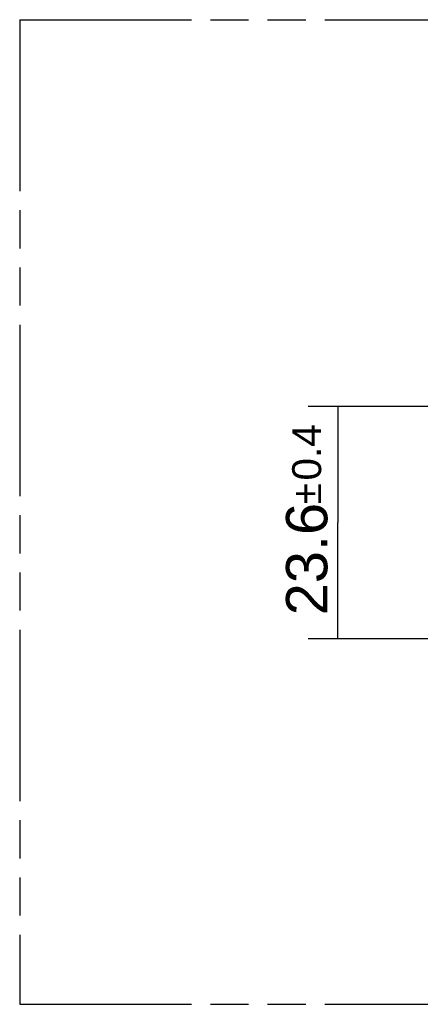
# Model space of a CAD drawing. Header units: millimetres. Extents: x 0 to 210, y 0 to 297.
# Tile 3 of 17: x 50 to 70, y 133 to 183. Entities that reach past the tile are written whole.
import ezdxf
from ezdxf.enums import TextEntityAlignment as Align

# ---------------------------------------------------------------- set-up
doc = ezdxf.new("R2010")
doc.units = ezdxf.units.MM
doc.header["$LTSCALE"] = 19.36
doc.linetypes.add('PHANTOM', pattern=[0.8, 0.45, -0.05, 0.1, -0.05, 0.1, -0.05])
doc.layers.get('0').update_dxf_attribs({"linetype": 'CONTINUOUS'})
doc.layers.add('DEFAULT_3', color=7, linetype='PHANTOM')
doc.layers.add('Z_DIM_2D', color=7, linetype='CONTINUOUS')
doc.styles.add('TEXTSTYLE_3', font='helveticaneueltw1g-ltcn.otf')
doc.styles.add('TEXTSTYLE_4', font='gdt', dxfattribs={"width": 0.7})
doc.dimstyles.new('DIMSTYLE_4', dxfattribs={"dimtxt": 2.1, "dimasz": 3.5, "dimexe": 1.5, "dimexo": 0, "dimgap": 0.525, "dimtad": 1, "dimdec": 3, "dimlfac": 2, "dimdsep": 46, "dimtxsty": 'TEXTSTYLE_3', "dimblk": '_FILLED', "dimblk1": '_FILLED', "dimblk2": '_FILLED', "dimcen": 0.09, "dimclrt": 5, "dimadec": 3, "dimazin": 2, "dimtol": 1, "dimtp": 0.4, "dimtm": 0.4, "dimtfac": 1, "dimtdec": 3, "dimtofl": 0, "dimtmove": 0, "dimatfit": 3, "dimldrblk": '_FILLED', "dimfxl": 0, "dimtolj": 1, "dimarcsym": 0})

# ---------------------------------------------------------------- blocks, each defined once
blk = doc.blocks.new('*D7')
at = {"layer": 'Z_DIM_2D', "color": 2, "linetype": 'Continuous', "transparency": 16777216}
for p, q in [((72.524, 163.041), (64.769, 163.041)), ((66.269, 163.041), (66.269, 157.141)), ((66.269, 151.241), (66.269, 157.141)), ((72.524, 151.241), (64.769, 151.241))]:
    blk.add_line(p, q, dxfattribs=at)
at = {"layer": 'Z_DIM_2D', "color": 5, "linetype": 'Continuous', "transparency": 16777216}
for s, height, style, p in [('0.4', 1.47, 'TEXTSTYLE_3', (65.429, 160.706)), ('`', 1.47, 'TEXTSTYLE_4', (65.429, 158.614)), ('23.6', 2.1, 'TEXTSTYLE_3', (65.744, 155.288))]:
    blk.add_text(s, height=height, rotation=90, dxfattribs=dict(at, style=style)).set_placement(p, align=Align.CENTER)
blk = doc.blocks.new('_FILLED')
at = {"color": 0, "linetype": 'ByBlock'}
blk.add_solid([(0, 0), (-1, 0.125), (-1, -0.125)], dxfattribs=at)
blk = doc.blocks.new('_NONE')

msp = doc.modelspace()

# ---------------------------------------------------------------- linework, layer by layer
at = {"layer": 'DEFAULT_3', "color": 91, "linetype": 'PHANTOM', "true_color": 0x80ff80}
for p, q in [((50.12864, 182.68), (50.12864, 132.68)), ((50.12864, 182.68), (150.12864, 182.68)), ((50.12864, 132.68), (150.12864, 132.68))]:
    msp.add_line(p, q, dxfattribs=at)

# ---------------------------------------------------------------- dimensions: what is measured, and where the dimension line sits
at = {"layer": 'Z_DIM_2D', "color": 2, "linetype": 'Continuous'}
dim = msp.add_linear_dim(base=(66.26855, 151.24135), p1=(72.52416, 163.04135), p2=(72.52416, 151.24135), angle=270, dimstyle='DIMSTYLE_4', override={"dimblk1": 'NONE', "dimblk2": 'NONE', "dimsah": 1}, dxfattribs=at)
dim.commit()
dim.dimension.update_dxf_attribs({"geometry": '*D7', "text_midpoint": (66.26855, 157.37973), "dimtype": 160})

doc.saveas('drawing.dxf')
